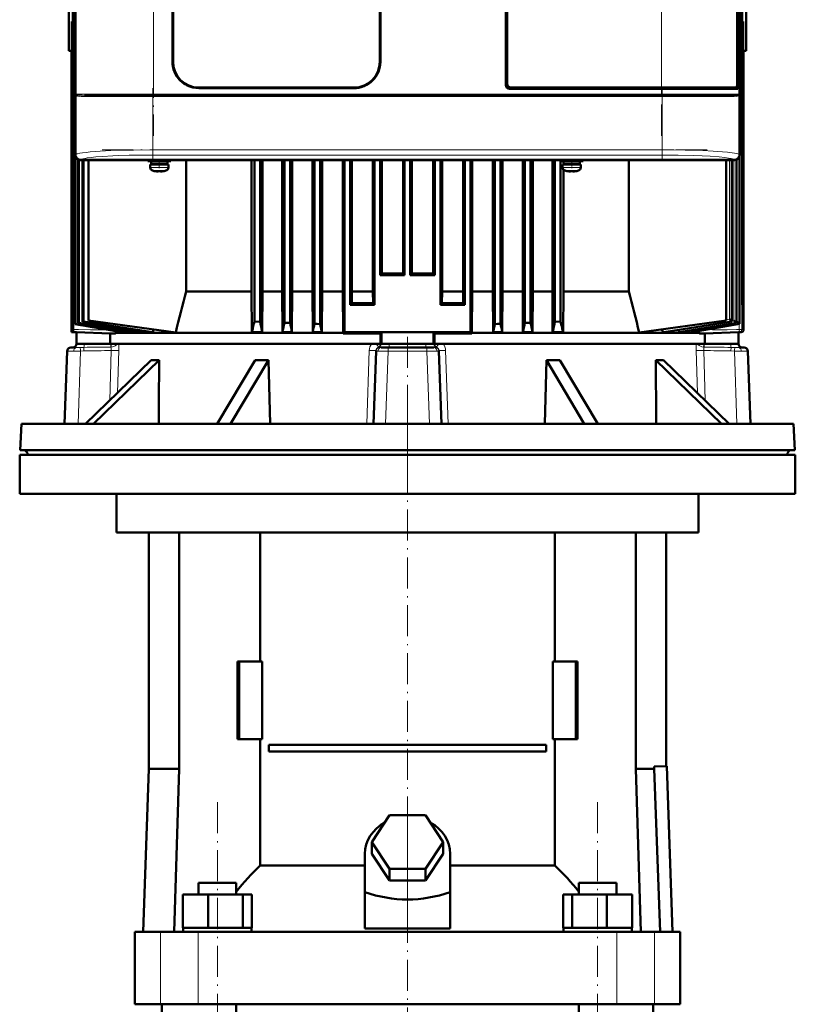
# Model space of a CAD drawing. Extents: x -2073 to 2460, y -1838 to 686.
# Tile 79 of 94: x 497 to 797, y 93 to 474. Entities that reach past the tile are written whole.
import ezdxf

# ---------------------------------------------------------------- set-up
doc = ezdxf.new("R2010")
doc.units = 0
doc.linetypes.add('DASHDOT', pattern=[18.5, 12, -3, 0.5, -3])

msp = doc.modelspace()

# ---------------------------------------------------------------- linework, layer by layer
at = {"color": 7, "lineweight": 50}
for p, q in [((518.09, 629.37), (518.09, 421.41)), ((775.04, 421.41), (775.04, 629.37)), ((684.57, 448.39), (684.57, 602.39)), ((685.07, 601.89), (685.07, 448.89)), ((774.02, 448.36), (774.02, 602.42)), ((774.14, 601.55), (774.14, 449.22)), ((517.17, 363.39), (517.17, 594.74)), ((517.3, 353.89), (517.3, 594.73)), ((775.95, 594.74), (775.95, 363.39)), ((555.67, 457.39), (555.67, 593.39)), ((555.87, 593.39), (555.87, 457.39)), ((635.87, 457.39), (635.87, 593.39)), ((636.07, 593.39), (636.07, 457.39)), ((518.07, 433.59), (518.07, 525.19)), ((775.07, 525.19), (775.07, 433.59)), ((515.56, 461.64), (515.56, 487.14)), ((777.56, 461.64), (777.56, 487.14)), ((516.76, 472.89), (516.76, 363.39)), ((517.17, 472.83), (516.76, 472.89)), ((518, 355.99), (518, 474.39)), ((776.36, 472.89), (775.95, 472.83)), ((776.36, 472.89), (776.36, 363.39)), ((516.69, 467.09), (516.69, 374.89)), ((776.42, 467.09), (776.42, 374.89)), ((516.56, 461.59), (515.56, 461.64)), ((516.56, 461.63), (516.56, 374.89)), ((516.56, 461.63), (516.56, 461.59)), ((516.69, 461.63), (516.56, 461.63)), ((516.56, 461.59), (516.56, 352.89)), ((776.56, 461.63), (776.42, 461.63)), ((776.56, 461.59), (777.56, 461.64)), ((776.56, 461.63), (776.56, 461.59)), ((776.56, 461.63), (776.56, 374.89)), ((776.56, 461.59), (776.56, 353.85)), ((774.02, 449.22), (774.14, 449.22)), ((774.34, 449.19), (774.02, 449.19)), ((774.14, 449.22), (774.34, 449.19)), ((774.34, 446.89), (774.34, 449.19)), ((565.87, 447.39), (625.87, 447.39)), ((625.87, 447.19), (565.87, 447.19)), ((744.85, 446.89), (686.07, 446.89)), ((686.56, 447.39), (744.85, 447.39)), ((773.78, 447.39), (744.85, 447.39)), ((744.85, 446.89), (774.34, 446.89)), ((773.79, 447.39), (774.04, 447.39)), ((773.86, 447.43), (774.04, 447.39)), ((774.04, 447.39), (774.04, 446.89)), ((518.48, 444.41), (518.45, 444.45)), ((518.51, 444.39), (518.48, 444.41)), ((521.6, 444.39), (528.18, 444.39)), ((538.7, 444.39), (527.33, 444.39)), ((528.18, 444.39), (548.28, 444.39)), ((548.28, 444.39), (744.85, 444.39)), ((744.85, 444.39), (771.52, 444.39)), ((774.65, 444.42), (774.62, 444.39)), ((774.68, 444.41), (774.62, 444.39)), ((774.62, 444.39), (774.62, 444.38)), ((774.66, 444.42), (774.65, 444.42)), ((774.68, 444.45), (774.66, 444.42)), ((774.68, 444.64), (774.73, 444.67)), ((774.69, 444.64), (774.73, 444.67)), ((518.07, 429.19), (518.07, 433.59)), ((518.09, 433.59), (518.07, 433.59)), ((775.07, 433.59), (775.04, 433.59)), ((775.06, 433.59), (775.06, 429.19)), ((518.07, 421.39), (518.07, 429.19)), ((518.07, 429.19), (518.09, 429.19)), ((775.04, 429.19), (775.07, 429.19)), ((775.07, 429.19), (775.07, 421.39)), ((518.2, 356.06), (518.2, 420.67)), ((519.21, 356.39), (519.21, 419.58)), ((519.49, 356.48), (519.49, 419.47)), ((532.86, 419.39), (520.07, 419.39)), ((773.04, 419.42), (520.09, 419.42)), ((520.87, 356.89), (520.87, 419.39)), ((521.24, 419.39), (521.24, 356.99)), ((523.23, 357.39), (523.23, 419.39)), ((532.87, 419.42), (532.86, 419.39)), ((537.27, 419.39), (532.86, 419.39)), ((537.27, 419.39), (537.26, 419.42)), ((649.86, 419.39), (537.27, 419.39)), ((546.07, 419.39), (546.07, 418.96)), ((550.57, 418.96), (546.07, 418.96)), ((550.57, 418.86), (547.42, 418.86)), ((547.42, 418.86), (547.42, 417.76)), ((548.57, 418.86), (548.57, 418.96)), ((550.57, 418.96), (555.07, 418.96)), ((550.57, 418.86), (553.72, 418.86)), ((552.57, 418.86), (552.57, 418.96)), ((553.72, 418.86), (553.72, 417.76)), ((555.07, 418.96), (555.07, 419.39)), ((560.96, 368.58), (560.96, 419.39)), ((586.27, 419.39), (586.27, 368.58)), ((587.33, 419.39), (587.33, 356.99)), ((589.53, 419.39), (589.53, 356.89)), ((590.52, 419.39), (590.52, 368.58)), ((598.06, 419.39), (598.06, 368.58)), ((598.96, 419.39), (598.96, 356.48)), ((601.16, 419.39), (601.16, 356.39)), ((602, 419.39), (602, 368.58)), ((609.81, 419.39), (609.81, 368.58)), ((610.58, 419.39), (610.58, 356.06)), ((612.78, 419.39), (612.78, 355.99)), ((613.52, 419.39), (613.52, 368.58)), ((621.52, 419.39), (621.52, 368.58)), ((622.21, 419.39), (622.21, 352.89)), ((624.41, 419.39), (624.41, 363.39)), ((625.07, 419.39), (625.07, 368.58)), ((633.2, 419.39), (633.2, 368.58)), ((633.83, 419.39), (633.83, 363.39)), ((636.03, 419.39), (636.03, 374.89)), ((636.65, 419.39), (636.65, 375.51)), ((644.84, 375.5), (644.84, 419.39)), ((645.46, 419.39), (645.46, 374.89)), ((647.66, 419.39), (647.66, 374.89)), ((648.27, 375.5), (648.27, 419.39)), ((649.87, 419.42), (649.86, 419.39)), ((654.27, 419.39), (649.86, 419.39)), ((654.27, 419.39), (654.26, 419.42)), ((762.86, 419.39), (654.27, 419.39)), ((656.46, 419.39), (656.46, 375.51)), ((657.08, 419.39), (657.08, 374.89)), ((659.28, 419.39), (659.28, 363.39)), ((659.91, 419.39), (659.91, 368.58)), ((668.04, 419.39), (668.04, 368.58)), ((668.71, 419.39), (668.71, 363.39)), ((670.91, 419.39), (670.91, 352.89)), ((671.59, 419.39), (671.59, 368.58)), ((679.6, 419.39), (679.6, 368.58)), ((680.33, 419.39), (680.33, 355.99)), ((682.53, 419.39), (682.53, 356.06)), ((683.3, 419.39), (683.3, 368.58)), ((691.12, 419.39), (691.12, 368.58)), ((691.96, 419.39), (691.96, 356.39)), ((694.16, 419.39), (694.16, 356.48)), ((695.05, 419.39), (695.05, 368.58)), ((702.6, 419.39), (702.6, 368.58)), ((703.58, 419.39), (703.58, 356.89)), ((705.57, 418.96), (705.57, 419.39)), ((705.57, 418.96), (710.07, 418.96)), ((705.78, 418.96), (705.78, 356.99)), ((706.84, 418.96), (706.84, 417.66)), ((710.07, 418.86), (706.92, 418.86)), ((706.92, 417.76), (706.92, 418.86)), ((708.07, 418.96), (708.07, 418.86)), ((714.57, 418.96), (710.07, 418.96)), ((713.22, 418.86), (710.07, 418.86)), ((712.07, 418.96), (712.07, 418.86)), ((713.22, 417.76), (713.22, 418.86)), ((714.57, 419.39), (714.57, 418.96)), ((732.16, 368.58), (732.16, 419.39)), ((762.87, 419.42), (762.86, 419.39)), ((767.27, 419.39), (762.86, 419.39)), ((767.27, 419.39), (767.26, 419.42)), ((773.07, 419.39), (767.27, 419.39)), ((769.82, 357.39), (769.82, 419.39)), ((772.07, 356.94), (772.07, 419.39)), ((773.77, 356.43), (773.77, 419.52)), ((775.03, 356.02), (775.03, 421)), ((547.07, 417.66), (547.07, 416.53)), ((547.07, 417.66), (550.57, 417.66)), ((550.57, 417.76), (547.42, 417.76)), ((548.57, 417.66), (548.57, 417.76)), ((548.65, 415.13), (548.64, 415.12)), ((550.07, 414.98), (550.07, 415.13)), ((550.57, 417.76), (553.72, 417.76)), ((554.07, 417.66), (550.57, 417.66)), ((551.07, 414.98), (551.07, 415.13)), ((552.5, 415.12), (552.49, 415.13)), ((552.57, 417.66), (552.57, 417.76)), ((554.07, 416.53), (554.07, 417.66)), ((706.57, 417.66), (710.07, 417.66)), ((706.57, 416.53), (706.57, 417.66)), ((706.84, 415.74), (706.84, 368.58)), ((706.92, 417.76), (710.07, 417.76)), ((708.07, 417.76), (708.07, 417.66)), ((708.14, 415.12), (708.15, 415.13)), ((709.57, 414.98), (709.57, 415.13)), ((713.22, 417.76), (710.07, 417.76)), ((710.07, 417.66), (713.57, 417.66)), ((710.57, 414.98), (710.57, 415.13)), ((711.99, 415.13), (712, 415.12)), ((712.07, 417.76), (712.07, 417.66)), ((713.57, 417.66), (713.57, 416.53)), ((516.56, 374.89), (516.69, 374.89)), ((516.69, 374.89), (516.56, 374.89)), ((516.56, 374.89), (516.69, 374.89)), ((516.56, 374.89), (516.69, 374.89)), ((636.03, 374.89), (636.65, 375.51)), ((645.46, 374.89), (636.03, 374.89)), ((644.84, 375.5), (645.46, 374.89)), ((648.27, 375.5), (647.66, 374.89)), ((657.08, 374.89), (647.66, 374.89)), ((657.08, 374.89), (656.46, 375.51)), ((776.42, 374.89), (776.56, 374.89)), ((776.56, 374.89), (776.42, 374.89)), ((776.42, 374.89), (776.56, 374.89)), ((776.42, 374.89), (776.56, 374.89)), ((560.96, 368.58), (586.27, 368.58)), ((586.27, 368.58), (586.4, 352.9)), ((590.52, 368.58), (590.4, 352.9)), ((590.52, 368.58), (598.06, 368.58)), ((598.06, 368.58), (598.18, 352.9)), ((602, 368.58), (601.89, 352.9)), ((602, 368.58), (609.81, 368.58)), ((609.81, 368.58), (609.92, 352.9)), ((613.52, 368.58), (613.41, 352.9)), ((613.52, 368.58), (621.52, 368.58)), ((621.63, 352.53), (621.52, 368.58)), ((625.07, 368.58), (625.04, 364.02)), ((625.07, 368.58), (633.2, 368.58)), ((633.2, 368.58), (633.23, 363.99)), ((659.91, 368.58), (659.88, 363.99)), ((659.91, 368.58), (668.04, 368.58)), ((668.04, 368.58), (668.07, 364.02)), ((671.48, 352.53), (671.59, 368.58)), ((671.59, 368.58), (679.6, 368.58)), ((679.6, 368.58), (679.7, 352.9)), ((683.3, 368.58), (683.19, 352.9)), ((683.3, 368.58), (691.12, 368.58)), ((691.12, 368.58), (691.23, 352.9)), ((695.05, 368.58), (694.93, 352.9)), ((695.05, 368.58), (702.6, 368.58)), ((702.6, 368.58), (702.71, 352.9)), ((706.84, 368.58), (706.72, 352.9)), ((706.84, 368.58), (732.16, 368.58)), ((516.76, 363.39), (517.17, 363.4)), ((517.17, 363.39), (516.76, 363.39)), ((624.41, 363.39), (625.04, 364.02)), ((624.41, 363.39), (633.83, 363.39)), ((633.83, 363.39), (633.23, 363.99)), ((659.28, 363.39), (659.88, 363.99)), ((668.71, 363.39), (659.28, 363.39)), ((668.71, 363.39), (668.07, 364.02)), ((775.95, 363.4), (776.36, 363.39)), ((775.95, 363.39), (776.36, 363.39)), ((518.1, 356.02), (518, 355.99)), ((518.2, 356.06), (518.1, 356.02)), ((519.49, 356.48), (519.21, 356.39)), ((521.24, 356.99), (520.87, 356.89)), ((556.91, 352.65), (523.23, 357.39)), ((587.33, 356.99), (589.53, 356.89)), ((601.16, 356.39), (598.96, 356.48)), ((610.58, 356.06), (611.68, 356.02)), ((611.68, 356.02), (612.78, 355.99)), ((613.41, 352.9), (612.78, 355.99)), ((679.7, 352.9), (680.33, 355.99)), ((681.43, 356.02), (680.33, 355.99)), ((682.53, 356.06), (681.43, 356.02)), ((694.16, 356.48), (691.96, 356.39)), ((705.78, 356.99), (703.58, 356.89)), ((736.21, 352.66), (769.82, 357.39)), ((746.56, 352.91), (772.07, 356.94)), ((752.35, 352.91), (773.77, 356.43)), ((756.66, 352.9), (775.03, 356.02)), ((772.06, 356.94), (772.03, 356.95)), ((772.03, 356.95), (772.03, 356.95)), ((772.06, 356.94), (772.07, 356.94)), ((772.07, 356.94), (772.07, 356.94)), ((773.74, 356.44), (773.73, 356.45)), ((773.75, 356.44), (773.74, 356.44)), ((773.77, 356.43), (773.75, 356.44)), ((773.77, 356.43), (773.77, 356.43)), ((773.77, 356.43), (773.77, 356.43)), ((775.01, 356.03), (775, 356.03)), ((775.02, 356.02), (775.01, 356.03)), ((775.01, 356.03), (775.01, 356.03)), ((775.02, 356.02), (775.03, 356.02)), ((775.02, 356.02), (775.02, 356.02)), ((517.24, 352.89), (516.56, 352.89)), ((516.56, 352.89), (518.56, 352.82)), ((531.55, 352.37), (518.56, 352.82)), ((518.56, 352.82), (518.56, 348.39)), ((531.55, 352.37), (533.48, 352.32)), ((531.55, 348.39), (531.55, 352.37)), ((533.64, 352.53), (553.13, 352.53)), ((536.01, 352.9), (537.11, 352.9)), ((537.11, 352.9), (537.21, 353.39)), ((540.14, 352.9), (541.77, 352.9)), ((541.77, 352.9), (541.9, 353.51)), ((545.73, 352.9), (548.07, 352.9)), ((548.28, 353.87), (548.07, 352.9)), ((553.13, 352.53), (621.63, 352.53)), ((586.4, 352.9), (590.4, 352.9)), ((590.33, 353.23), (590.4, 352.9)), ((598.18, 352.9), (601.89, 352.9)), ((609.92, 352.9), (613.41, 352.9)), ((621.63, 352.31), (622.21, 352.89)), ((621.63, 352.31), (621.63, 352.53)), ((670.91, 352.89), (622.21, 352.89)), ((636.1, 352.37), (636.56, 352.82)), ((636.1, 352.37), (636.1, 348.39)), ((636.56, 352.82), (636.56, 348.39)), ((657.01, 352.37), (656.56, 352.82)), ((656.56, 352.82), (656.56, 348.39)), ((657.01, 348.39), (657.01, 352.37)), ((671.48, 352.31), (670.91, 352.89)), ((671.48, 352.53), (759.47, 352.53)), ((671.48, 352.31), (671.48, 352.53)), ((679.7, 352.9), (683.19, 352.9)), ((691.23, 352.9), (694.93, 352.9)), ((702.79, 353.23), (702.71, 352.9)), ((702.71, 352.9), (706.72, 352.9)), ((745.87, 352.9), (746.48, 352.9)), ((751.97, 352.9), (752.3, 352.9)), ((752.3, 352.9), (752.35, 352.91)), ((756.46, 352.9), (756.63, 352.9)), ((756.63, 352.9), (756.66, 352.9)), ((761.56, 352.37), (759.63, 352.32)), ((774.56, 352.82), (761.56, 352.37)), ((761.56, 348.39), (761.56, 352.37)), ((775.59, 352.85), (774.56, 352.82)), ((774.56, 352.82), (774.56, 348.39)), ((516.59, 346.89), (516.38, 346.89)), ((518.25, 346.89), (516.59, 346.89)), ((531.55, 348.39), (518.56, 348.39)), ((518.56, 348.39), (518.56, 348.34)), ((531.55, 348.39), (636.1, 348.39)), ((636.1, 348.39), (636.56, 348.39)), ((636.41, 346.89), (639.18, 346.89)), ((636.56, 348.39), (639.45, 348.39)), ((653.93, 346.89), (639.18, 346.89)), ((639.45, 348.39), (653.66, 348.39)), ((653.66, 348.39), (656.56, 348.39)), ((656.71, 346.89), (653.93, 346.89)), ((657.01, 348.39), (656.56, 348.39)), ((657.01, 348.39), (761.56, 348.39)), ((774.56, 348.39), (761.56, 348.39)), ((774.56, 348.39), (774.56, 348.34)), ((774.87, 346.89), (776.52, 346.89)), ((776.73, 346.89), (776.52, 346.89)), ((514.88, 345.44), (513.9, 317.39)), ((633.4, 317.39), (634.39, 345.51)), ((634.39, 345.59), (634.39, 345.74)), ((634.39, 345.59), (634.39, 345.51)), ((658.72, 345.59), (658.72, 345.74)), ((658.72, 345.59), (658.73, 345.51)), ((659.71, 317.39), (658.73, 345.51)), ((778.23, 345.44), (779.21, 317.39)), ((547.47, 341.99), (522.08, 317.39)), ((550.47, 341.99), (525.08, 317.39)), ((572.96, 317.39), (587.62, 341.99)), ((592.81, 341.99), (578.15, 317.39)), ((592.81, 341.99), (592.51, 341.98)), ((592.81, 341.99), (593.49, 317.39)), ((700.3, 341.99), (699.62, 317.39)), ((700.3, 341.99), (714.96, 317.39)), ((705.5, 341.99), (720.15, 317.39)), ((742.64, 341.99), (768.03, 317.39)), ((745.64, 341.99), (771.03, 317.39)), ((497.29, 317.39), (496.76, 307.17)), ((497.29, 317.39), (574.99, 317.39)), ((574.99, 317.39), (795.82, 317.39)), ((795.82, 317.39), (796.36, 307.17)), ((496.57, 305.39), (646.57, 305.39)), ((496.57, 305.39), (496.57, 290.39)), ((496.76, 307.17), (574.74, 307.17)), ((499.66, 305.39), (499.66, 305.49)), ((499.66, 305.39), (576.13, 305.39)), ((574.74, 307.17), (584.89, 307.17)), ((576.13, 305.39), (793.45, 305.39)), ((584.89, 307.17), (796.36, 307.17)), ((646.57, 305.39), (796.57, 305.39)), ((659.62, 305.39), (659.67, 305.39)), ((793.45, 305.39), (793.46, 305.49)), ((796.57, 305.39), (796.57, 290.39)), ((496.57, 290.39), (646.57, 290.39)), ((534.07, 290.39), (534.07, 275.39)), ((646.57, 290.39), (796.57, 290.39)), ((759.07, 290.39), (759.07, 275.39)), ((534.07, 275.39), (646.57, 275.39)), ((546.57, 275.39), (546.57, 183.99)), ((558.27, 275.39), (558.27, 183.99)), ((589.62, 225.49), (589.62, 275.39)), ((646.57, 275.39), (759.07, 275.39)), ((703.52, 275.39), (703.52, 225.49)), ((734.86, 275.39), (734.86, 183.99)), ((746.57, 275.39), (746.57, 185.09)), ((581.49, 225.49), (580.79, 225.49)), ((580.79, 195.49), (580.79, 225.49)), ((590.33, 225.49), (581.49, 225.49)), ((581.49, 195.49), (581.49, 225.49)), ((590.33, 195.49), (590.33, 225.49)), ((702.8, 225.49), (702.8, 195.49)), ((711.64, 225.49), (702.8, 225.49)), ((711.64, 195.49), (711.64, 225.49)), ((712.34, 225.49), (711.64, 225.49)), ((712.34, 225.49), (712.34, 195.49)), ((580.79, 195.49), (581.49, 195.49)), ((581.49, 195.49), (590.33, 195.49)), ((589.62, 146.6), (589.62, 195.49)), ((702.8, 195.49), (711.64, 195.49)), ((703.52, 195.49), (703.52, 146.6)), ((711.64, 195.49), (712.34, 195.49)), ((592.91, 193.24), (700.22, 193.24)), ((592.91, 193.24), (592.91, 190.74)), ((700.22, 190.74), (592.91, 190.74)), ((700.22, 193.24), (700.22, 190.74)), ((546.57, 183.99), (544.37, 120.99)), ((558.27, 183.99), (546.57, 183.99)), ((558.27, 183.99), (556.33, 120.99)), ((734.86, 183.99), (741.96, 183.99)), ((734.86, 183.99), (736.8, 120.99)), ((741.96, 184.93), (746.91, 185.1)), ((741.96, 183.99), (741.96, 184.93)), ((744.26, 120.99), (741.96, 183.99)), ((746.91, 185.1), (749.11, 120.99)), ((632.71, 155.69), (639.64, 166.08)), ((639.64, 166.08), (653.49, 166.08)), ((653.49, 166.08), (660.42, 155.69)), ((639.64, 145.3), (632.71, 155.69)), ((632.71, 151.19), (632.71, 155.69)), ((660.42, 155.69), (653.49, 145.3)), ((660.42, 151.19), (660.42, 155.69)), ((630.07, 136.34), (630.07, 151.19)), ((639.64, 140.8), (632.71, 151.19)), ((660.42, 151.19), (653.49, 140.8)), ((663.07, 136.34), (663.07, 151.19)), ((589.62, 146.6), (630.07, 146.6)), ((653.49, 145.3), (639.64, 145.3)), ((639.64, 140.8), (639.64, 145.3)), ((653.49, 140.8), (653.49, 145.3)), ((663.07, 146.6), (703.52, 146.6)), ((565.73, 139.99), (567.86, 139.99)), ((565.73, 135.49), (565.73, 139.99)), ((567.86, 139.99), (580.33, 139.99)), ((580.33, 135.49), (580.33, 139.99)), ((653.49, 140.8), (639.64, 140.8)), ((712.8, 139.99), (725.27, 139.99)), ((712.8, 135.49), (712.8, 139.99)), ((725.27, 139.99), (727.4, 139.99)), ((727.4, 135.49), (727.4, 139.99)), ((559.64, 135.49), (569.44, 135.49)), ((559.64, 122.49), (559.64, 135.49)), ((569.44, 135.49), (582.82, 135.49)), ((569.44, 122.49), (569.44, 135.49)), ((582.82, 122.49), (582.82, 135.49)), ((582.82, 135.49), (586.41, 135.49)), ((586.41, 122.49), (586.41, 135.49)), ((630.07, 122.35), (630.07, 136.34)), ((663.07, 122.35), (663.07, 136.34)), ((706.72, 135.49), (710.31, 135.49)), ((706.72, 122.49), (706.72, 135.49)), ((710.31, 135.49), (723.69, 135.49)), ((710.31, 122.49), (710.31, 135.49)), ((723.69, 135.49), (733.49, 135.49)), ((723.69, 122.49), (723.69, 135.49)), ((733.49, 122.49), (733.49, 135.49)), ((559.64, 122.49), (560.65, 122.49)), ((559.83, 120.99), (559.83, 122.49)), ((560.65, 122.49), (568.43, 122.49)), ((568.43, 122.49), (569.44, 122.49)), ((569.44, 122.49), (570.82, 122.49)), ((570.82, 122.49), (581.44, 122.49)), ((581.44, 122.49), (582.82, 122.49)), ((582.82, 122.49), (583.19, 122.49)), ((583.19, 122.49), (586.23, 122.49)), ((586.04, 122.49), (586.41, 122.49)), ((586.23, 122.49), (586.23, 120.99)), ((630.07, 122.35), (646.57, 122.35)), ((646.57, 122.35), (663.07, 122.35)), ((706.72, 122.49), (707.09, 122.49)), ((706.9, 122.49), (709.94, 122.49)), ((706.9, 120.99), (706.9, 122.49)), ((709.94, 122.49), (710.31, 122.49)), ((710.31, 122.49), (711.69, 122.49)), ((711.69, 122.49), (722.31, 122.49)), ((722.31, 122.49), (723.69, 122.49)), ((723.69, 122.49), (724.7, 122.49)), ((724.7, 122.49), (732.48, 122.49)), ((732.48, 122.49), (733.49, 122.49)), ((733.3, 122.49), (733.3, 120.99)), ((541.07, 120.99), (551, 120.99)), ((541.07, 92.99), (541.07, 120.99)), ((551, 120.99), (565.57, 120.99)), ((565.57, 120.99), (727.56, 120.99)), ((727.56, 120.99), (742.13, 120.99)), ((742.13, 120.99), (752.07, 120.99)), ((752.07, 92.99), (752.07, 120.99)), ((551, 92.99), (541.07, 92.99)), ((565.57, 92.99), (551, 92.99)), ((551.57, 76.99), (551.57, 92.99)), ((727.56, 92.99), (565.57, 92.99)), ((580.33, -179.01), (580.33, 92.99)), ((712.8, -179.01), (712.8, 92.99)), ((742.13, 92.99), (727.56, 92.99)), ((741.57, 76.99), (741.57, 92.99)), ((752.07, 92.99), (742.13, 92.99))]:
    msp.add_line(p, q, dxfattribs=at)
at = {"color": 7, "linetype": 'DASHDOT', "lineweight": 18}
for p, q in [((548.28, 621.99), (548.28, 428.79)), ((744.85, 428.79), (744.85, 621.99)), ((548.1, 447.23), (548.1, 419.15)), ((745.03, 447.23), (745.03, 419.16)), ((528.41, 443.89), (764.72, 443.89)), ((528.62, 444.89), (764.51, 444.89)), ((528.41, 423.32), (764.72, 423.32)), ((646.56, 351.04), (646.56, 301.24)), ((646.57, 321.27), (646.57, 130.72)), ((573.03, -210.91), (573.03, 171.89)), ((720.1, -210.91), (720.1, 171.89)), ((646.57, 165.74), (646.57, -371.26))]:
    msp.add_line(p, q, dxfattribs=at)
at = {"color": 7, "lineweight": 18}
for p, q in [((518.35, 444.89), (518.35, 605.89)), ((548.28, 605.89), (548.28, 444.89)), ((774.78, 444.89), (774.78, 605.89)), ((775.87, 353.85), (775.87, 594.73)), ((744.85, 447.39), (744.85, 519.39)), ((744.85, 446.89), (744.85, 447.39)), ((744.85, 444.89), (744.85, 446.89)), ((518.18, 444.89), (518.18, 421.49)), ((518.18, 444.89), (518.35, 444.89)), ((527.84, 444.89), (518.35, 444.89)), ((518.39, 444.7), (518.4, 444.67)), ((522.04, 443.89), (527.67, 443.89)), ((527.67, 443.89), (548.1, 443.89)), ((548.28, 444.89), (527.84, 444.89)), ((548.1, 443.89), (548.1, 444.39)), ((548.1, 423.32), (548.1, 443.89)), ((745.03, 443.89), (548.1, 443.89)), ((548.28, 444.89), (744.85, 444.89)), ((548.28, 444.39), (548.28, 444.89)), ((774.78, 444.89), (744.85, 444.89)), ((744.85, 444.89), (744.85, 444.39)), ((745.03, 443.89), (745.03, 444.39)), ((745.03, 443.89), (771.09, 443.89)), ((745.03, 443.89), (745.03, 423.32)), ((774.78, 444.89), (774.95, 444.89)), ((774.95, 421.49), (774.95, 444.89)), ((548.1, 423.32), (745.03, 423.32)), ((548.1, 421.32), (548.1, 423.32)), ((745.03, 423.32), (745.03, 421.32)), ((518.09, 421.41), (518.18, 421.49)), ((520.17, 419.5), (520.09, 419.42)), ((745.03, 421.32), (548.1, 421.32)), ((771.06, 357.8), (771.06, 419.39)), ((772.01, 356.96), (772.01, 419.39)), ((772.06, 356.94), (772.06, 419.39)), ((772.77, 357.29), (772.77, 419.39)), ((773.04, 419.42), (772.96, 419.5)), ((773.73, 356.45), (773.73, 419.5)), ((773.77, 356.43), (773.77, 419.51)), ((774.04, 356.87), (774.04, 419.64)), ((774.95, 421.49), (775.04, 421.41)), ((775, 356.03), (775, 420.88)), ((775.02, 356.02), (775.02, 420.98)), ((550.54, 416.53), (547.07, 416.53)), ((548, 415.29), (550.55, 415.29)), ((550.54, 416.53), (550.57, 416.53)), ((550.55, 415.29), (550.57, 415.29)), ((550.57, 416.53), (554.07, 416.53)), ((550.57, 415.29), (553.14, 415.29)), ((710.07, 416.53), (706.57, 416.53)), ((710.07, 415.29), (707.5, 415.29)), ((710.1, 416.53), (710.07, 416.53)), ((710.09, 415.29), (710.07, 415.29)), ((712.64, 415.29), (710.09, 415.29)), ((713.57, 416.53), (710.1, 416.53)), ((746.48, 352.9), (772.07, 356.94)), ((752.3, 352.9), (773.77, 356.43)), ((756.46, 352.9), (772.5, 355.61)), ((756.63, 352.9), (775.02, 356.02)), ((769.87, 357.61), (771.06, 357.8)), ((772.07, 357.17), (772.77, 357.29)), ((772.5, 355.61), (773.83, 355.83)), ((773.77, 356.83), (774.04, 356.87)), ((773.83, 355.83), (775.01, 356.03)), ((774.91, 353.85), (774.91, 356)), ((533.48, 352.32), (517.24, 352.89)), ((759.63, 352.32), (764.47, 352.49)), ((764.47, 352.49), (774.91, 352.85)), ((773.81, 353.82), (774.91, 353.85)), ((775.87, 353.85), (774.91, 353.85)), ((775.59, 352.85), (774.91, 352.85)), ((776.56, 353.85), (775.87, 353.85)), ((521.43, 345.59), (521.41, 346.96)), ((521.45, 348.39), (521.45, 348.34)), ((531.87, 348.34), (521.45, 348.34)), ((531.87, 348.34), (531.95, 348.34)), ((531.95, 348.34), (531.95, 348.39)), ((635.25, 347.05), (635.24, 347.04)), ((635.95, 348.39), (636.09, 348.34)), ((636.09, 348.39), (636.09, 348.34)), ((636.09, 348.34), (636.09, 348.34)), ((636.09, 348.34), (636.46, 348.34)), ((636.46, 348.39), (636.46, 348.34)), ((639.45, 348.39), (639.45, 348.34)), ((639.45, 348.34), (653.66, 348.34)), ((639.45, 348.34), (639.45, 346.89)), ((653.66, 348.39), (653.66, 348.34)), ((653.66, 346.89), (653.66, 348.34)), ((656.66, 348.39), (656.66, 348.34)), ((657.02, 348.34), (656.66, 348.34)), ((657.02, 348.39), (657.02, 348.34)), ((657.02, 348.34), (657.16, 348.39)), ((657.02, 348.34), (657.02, 348.34)), ((657.86, 347.05), (657.87, 347.04)), ((761.16, 348.34), (761.16, 348.39)), ((761.25, 348.34), (761.16, 348.34)), ((761.25, 348.34), (771.66, 348.34)), ((771.66, 348.39), (771.66, 348.34)), ((771.68, 345.59), (771.7, 346.96)), ((514.18, 317.39), (515.1, 345.44)), ((515.1, 345.44), (514.88, 345.44)), ((519.16, 317.39), (520.09, 345.51)), ((521.43, 345.59), (520.09, 345.51)), ((531.37, 326.39), (531.96, 345.74)), ((534.44, 329.36), (534.94, 345.74)), ((631.79, 345.74), (630.82, 317.39)), ((638.08, 317.39), (639.1, 345.44)), ((646.56, 345.44), (639.1, 345.44)), ((654.02, 345.44), (646.56, 345.44)), ((655.03, 317.39), (654.02, 345.44)), ((661.32, 345.74), (662.29, 317.39)), ((758.68, 329.36), (758.18, 345.74)), ((761.74, 326.39), (761.15, 345.74)), ((771.68, 345.59), (773.03, 345.51)), ((773.95, 317.39), (773.03, 345.51)), ((778.94, 317.39), (778.02, 345.44)), ((778.23, 345.44), (778.02, 345.44)), ((499.66, 305.49), (576.13, 305.49)), ((576.13, 305.49), (586.08, 305.49)), ((586.08, 305.49), (793.46, 305.49)), ((551, 92.99), (551, 120.99)), ((565.57, 92.99), (565.57, 120.99)), ((727.56, 92.99), (727.56, 120.99)), ((742.13, 92.99), (742.13, 120.99))]:
    msp.add_line(p, q, dxfattribs=at)
at = {"color": 7, "linetype": 'DASHDOT', "lineweight": 18, "ltscale": 0.072885}
msp.add_line((550.57, 419.2), (550.57, 416.29), dxfattribs=at)
at = {"color": 7, "linetype": 'DASHDOT', "lineweight": 18, "ltscale": 0.085704}
msp.add_line((710.07, 419.67), (710.07, 416.25), dxfattribs=at)
at = {"color": 7, "linetype": 'DASHDOT', "lineweight": 18, "ltscale": 0.000926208}
msp.add_line((549.57, 414.98), (549.57, 414.95), dxfattribs=at)
at = {"color": 7, "linetype": 'DASHDOT', "lineweight": 18, "ltscale": 0.000743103}
msp.add_line((551.57, 414.95), (551.57, 414.98), dxfattribs=at)
at = {"color": 7, "linetype": 'DASHDOT', "lineweight": 18, "ltscale": 0.000761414}
msp.add_line((709.07, 414.98), (709.07, 414.95), dxfattribs=at)
at = {"color": 7, "linetype": 'DASHDOT', "lineweight": 18, "ltscale": 0.000958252}
msp.add_line((711.07, 414.98), (711.07, 414.95), dxfattribs=at)
at = {"color": 7, "linetype": 'DASHDOT', "lineweight": 18, "ltscale": 0.419809}
msp.add_line((646.57, 120.95), (646.57, 137.74), dxfattribs=at)
at = {"color": 7, "lineweight": 50}
for points in [[(565.87, 447.19), (564.7, 447.26), (563.54, 447.46), (562.42, 447.8), (561.35, 448.26), (560.78, 448.56), (560.23, 448.9), (559.53, 449.4), (558.87, 449.96), (558.27, 450.58), (557.54, 451.5), (556.92, 452.5), (556.42, 453.56), (556.04, 454.68), (555.83, 455.57), (555.71, 456.47), (555.67, 457.39)], [(636.07, 457.39), (636, 456.22), (635.79, 455.07), (635.45, 453.95), (635, 452.87), (634.69, 452.3), (634.36, 451.75), (633.85, 451.05), (633.29, 450.4), (632.68, 449.8), (631.75, 449.07), (630.75, 448.45), (629.69, 447.94), (628.58, 447.56), (627.68, 447.36), (626.78, 447.23), (625.87, 447.19)], [(773.78, 447.39), (773.82, 447.4), (773.85, 447.43), (773.91, 447.51), (773.99, 447.82), (774.02, 448.36)], [(771.52, 444.39), (772.59, 444.4), (773.47, 444.43), (774.14, 444.49), (774.54, 444.58), (774.68, 444.64)], [(549.57, 414.98), (549.9, 414.96), (550.02, 414.96), (550.05, 414.97), (550.06, 414.97), (550.07, 414.98), (550.07, 414.98), (550.07, 414.98)], [(551.12, 414.96), (551.09, 414.97), (551.08, 414.97), (551.07, 414.98), (551.07, 414.98)], [(551.57, 414.98), (551.38, 414.96), (551.14, 414.96), (551.09, 414.97), (551.08, 414.97), (551.07, 414.98), (551.07, 414.98), (551.07, 414.98)], [(709.07, 414.98), (709.26, 414.96), (709.5, 414.96), (709.55, 414.97), (709.56, 414.97), (709.57, 414.98), (709.57, 414.98), (709.57, 414.98)], [(710.62, 414.96), (710.58, 414.97), (710.57, 414.97), (710.57, 414.98), (710.57, 414.98), (710.57, 414.98)], [(711.07, 414.98), (710.74, 414.96), (710.62, 414.96), (710.59, 414.97), (710.58, 414.97), (710.57, 414.98), (710.57, 414.98), (710.57, 414.98)], [(772.01, 356.96), (771.66, 357.28), (771.06, 357.8)], [(773.73, 356.45), (773.58, 356.59), (772.77, 357.29)], [(775, 356.03), (774.97, 356.06), (774.85, 356.17), (774.04, 356.87)], [(517.3, 353.89), (517.27, 353.07), (517.25, 352.92), (517.24, 352.89), (517.24, 352.89), (517.24, 352.89)], [(533.64, 352.53), (533.57, 352.39), (533.53, 352.34), (533.5, 352.32), (533.48, 352.32)], [(533.92, 353.26), (533.78, 352.85), (533.64, 352.53)], [(744.86, 353.88), (745.06, 353.48), (745.32, 353.16), (745.6, 352.97), (745.87, 352.9)], [(751.25, 353.64), (751.48, 353.23), (751.62, 353.08), (751.76, 352.97), (751.97, 352.9)], [(755.96, 353.5), (756.09, 353.24), (756.23, 353.04), (756.37, 352.93), (756.46, 352.9)], [(759.18, 353.33), (759.32, 352.88), (759.47, 352.53)], [(759.47, 352.53), (759.54, 352.39), (759.58, 352.34), (759.62, 352.32), (759.63, 352.32)]]:
    msp.add_lwpolyline(points, dxfattribs=at)
at = {"color": 7, "lineweight": 18}
for points in [[(518.45, 444.64), (518.66, 444.55), (518.84, 444.51), (519.28, 444.46), (520.69, 444.4), (521.6, 444.39)], [(522.04, 443.89), (521.12, 443.9), (520.31, 443.94), (519.61, 444.01)], [(773.51, 444.01), (772.94, 443.95), (772.24, 443.91), (771.09, 443.89)], [(518.18, 421.49), (518.35, 421.61), (518.61, 421.72), (518.98, 421.83), (519.79, 422), (520.84, 422.17), (522.23, 422.35), (523.86, 422.51), (527.67, 422.79), (531.88, 423.01), (536.45, 423.16), (540.65, 423.25), (548.1, 423.32)], [(745.03, 423.32), (749.52, 423.29), (753.94, 423.23), (760.82, 423.02), (764.81, 422.83), (768.36, 422.59), (770.37, 422.41), (772.08, 422.2), (773.07, 422.05), (773.87, 421.9), (774.37, 421.77), (774.73, 421.63), (774.95, 421.49)], [(548.1, 421.32), (543.1, 421.29), (538.93, 421.21), (534.74, 421.08), (532.55, 420.99), (528.57, 420.77), (525.98, 420.56), (524.15, 420.38), (522.67, 420.18), (521.7, 420.01), (520.97, 419.85), (520.45, 419.67), (520.17, 419.5)], [(772.96, 419.5), (772.67, 419.67), (772.31, 419.8), (771.81, 419.93), (770.73, 420.14), (769.28, 420.34), (767.14, 420.56), (763.61, 420.83), (760.56, 420.99), (757.24, 421.12), (751.25, 421.27), (745.03, 421.32)], [(751.97, 352.9), (767.28, 355.39), (773.74, 356.44)], [(528.81, 353.8), (523.98, 353.74), (519.36, 353.82), (517.3, 353.89)], [(764.47, 353.8), (768.3, 353.75), (770.18, 353.75), (773.81, 353.82)], [(774.91, 352.85), (774.91, 352.86), (774.91, 352.86), (774.91, 352.86), (774.91, 352.87), (774.92, 353.01), (774.91, 353.81), (774.91, 353.85)], [(517.46, 345.46), (517.53, 346), (517.6, 346.26), (517.71, 346.48), (517.85, 346.69), (518.02, 346.83), (518.25, 346.89)], [(521.45, 348.34), (519.54, 348.32), (518.59, 348.33), (518.56, 348.33), (518.56, 348.33), (518.56, 348.34), (518.56, 348.34)], [(531.96, 345.74), (531.98, 346.45), (531.94, 346.74), (531.84, 347.04)], [(531.95, 348.34), (531.99, 347.4), (532, 347.05)], [(534.51, 348.39), (534.07, 347.91), (533.5, 347.51), (532.95, 347.26), (532.48, 347.12), (532, 347.05)], [(634.29, 348.39), (634.71, 347.92), (635.03, 347.5), (635.23, 347.15), (635.25, 347.07), (635.25, 347.05)], [(635.13, 345.46), (635.21, 345.9), (635.4, 346.31), (635.68, 346.62), (636.03, 346.82), (636.4, 346.89)], [(636.4, 346.89), (635.77, 346.9), (635.59, 346.92)], [(639.45, 348.34), (637.52, 348.32), (636.51, 348.33), (636.47, 348.33), (636.46, 348.34)], [(656.66, 348.34), (656.65, 348.33), (656.6, 348.33), (656.3, 348.32), (653.71, 348.34), (653.66, 348.34)], [(657.52, 346.92), (657.34, 346.9), (656.71, 346.89)], [(657.98, 345.46), (657.91, 345.9), (657.72, 346.31), (657.44, 346.62), (657.08, 346.82), (656.71, 346.89)], [(657.86, 347.05), (657.86, 347.06), (657.87, 347.1), (657.96, 347.31), (658.31, 347.81), (658.83, 348.39)], [(758.6, 348.39), (758.94, 348), (759.37, 347.66), (759.87, 347.38), (760.47, 347.16), (761.11, 347.05)], [(761.11, 347.05), (761.14, 347.85), (761.16, 348.34)], [(761.15, 345.74), (761.13, 346.45), (761.17, 346.74), (761.28, 347.04)], [(774.56, 348.34), (774.56, 348.33), (774.56, 348.33), (774.55, 348.33), (774.51, 348.33), (774.15, 348.32), (771.66, 348.34)], [(775.66, 345.46), (775.59, 346), (775.51, 346.26), (775.41, 346.48), (775.26, 346.69), (775.09, 346.83), (774.87, 346.89)], [(517.46, 345.46), (515.54, 345.46), (515.17, 345.45), (515.1, 345.44)], [(634.39, 345.74), (634.39, 345.74), (634.39, 345.74), (634.39, 345.73), (634.37, 345.73), (634.22, 345.71), (633.25, 345.71), (631.79, 345.74)], [(635.13, 345.46), (634.5, 345.47), (634.42, 345.49), (634.4, 345.49), (634.39, 345.5), (634.39, 345.5), (634.39, 345.51)], [(658.73, 345.51), (658.72, 345.5), (658.72, 345.5), (658.7, 345.49), (658.65, 345.48), (658.46, 345.46), (657.98, 345.46)], [(658.72, 345.74), (658.72, 345.74), (658.72, 345.74), (658.73, 345.73), (658.74, 345.73), (658.89, 345.71), (659.87, 345.71), (661.32, 345.74)], [(775.66, 345.46), (777.57, 345.46), (777.94, 345.45), (778.02, 345.44)]]:
    msp.add_lwpolyline(points, dxfattribs=at)
at = {"color": 7, "lineweight": 50}
for centre, radius, start, end in [((113.5, 474.4), 403.26, 358.9615, 359.7861), ((1179.61, 474.4), 403.26, 180.214, 181.0385), ((565.87, 457.39), 10.2, 179.9997, 270.0003), ((565.87, 457.39), 10, 180, 270), ((625.87, 457.39), 10, 270, 360), ((625.87, 457.39), 10.2, 269.9997, 0.0003), ((686.07, 448.39), 1.5, 180, 270), ((517.96, 444.46), 0.488, 357.928, 30.3047), ((518.84, 445.1), 0.607, 220.9525, 229.0552), ((517.96, 444.45), 0.486, 358.9892, 25.8179), ((518.53, 444.81), 0.197, 228.0416, 243.1921), ((518.02, 444.39), 0.494, 358.0841, 30.2339), ((518.02, 444.4), 0.491, 359.1792, 29.5717), ((518.91, 444.83), 0.601, 220.5195, 228.8199), ((519.24, 445.28), 1.15, 230.5708, 251.3512), ((774.01, 445.1), 0.937, 296.5194, 310.7967), ((775.11, 444.39), 0.494, 149.585, 181.0835), ((775.11, 444.39), 0.491, 150.312, 180.6913), ((775.17, 444.46), 0.485, 154.5515, 181.5258), ((775.17, 444.45), 0.49, 153.5328, 185.1478), ((520.07, 421.39), 2, 180.0019, 269.9981), ((548.37, 416.53), 1.3, 180, 253.3985), ((550.57, 423.91), 9, 253.3985, 257.6222), ((550.57, 423.91), 8.99, 257.6503, 263.6107), ((550.57, 423.91), 8.99, 257.6503, 263.6107), ((550.03, 418.99), 4.04, 263.5178, 266.839), ((550.57, 425.02), 9.9, 267.1058, 272.8956), ((550.57, 425.02), 9.9, 267.106, 272.8938), ((551.15, 418.54), 3.58, 272.1824, 275.7457), ((550.57, 423.91), 8.99, 276.3893, 282.3497), ((550.57, 423.91), 8.99, 276.3897, 282.3492), ((550.57, 423.91), 9, 282.3778, 286.6016), ((552.77, 416.53), 1.3, 286.6016, 360), ((707.87, 416.53), 1.3, 180, 253.3985), ((710.07, 423.91), 9, 253.3985, 257.6222), ((710.07, 423.91), 8.99, 257.6508, 263.6103), ((710.07, 423.91), 8.99, 257.6503, 263.6107), ((709.51, 418.76), 3.8, 263.4171, 267.729), ((710.07, 425.02), 9.9, 267.106, 272.8938), ((710.07, 425.02), 9.9, 267.1058, 272.8956), ((710.61, 418.99), 4.04, 273.1617, 276.4821), ((710.07, 423.91), 8.99, 276.3893, 282.3497), ((710.07, 423.91), 8.99, 276.3893, 282.3497), ((710.07, 423.91), 9, 282.3778, 286.6016), ((712.27, 416.53), 1.3, 286.6016, 360), ((646.54, 4813.93), 4438.43, 269.87235, 269.97808), ((646.57, 4813.93), 4438.43, 270.02192, 270.12765), ((3550.59, -399.36), 3086.69, 165.59384, 165.89894), ((-2257.97, -399.46), 3087.2, 14.10072, 14.40558), ((646.15, 4680.33), 4316.36, 269.7198, 269.82852), ((646.97, 4680.33), 4316.36, 270.17148, 270.2802), ((2745.46, 13294.37), 13128.72, 260.231775, 260.311518), ((1661.37, 7151.2), 6890.63, 260.450293, 260.609765), ((1659, 7129.12), 6867.97, 260.447179, 260.62417), ((1205.86, 4562.18), 4261.34, 260.73112, 261.03455), ((1209.79, 4572.82), 4271.85, 260.71946, 261.05714), ((976.4, 3251.36), 2929.94, 261.063, 261.59366), ((340.38, 411.18), 252.83, 346.6729, 347.0537), ((230.08, 436.48), 365.99, 347.0622, 347.456), ((1113.47, 468.86), 535.77, 192.0631, 192.4631), ((90.57, 465.23), 519.89, 347.5225, 347.9258), ((1513.93, 545.77), 932.22, 191.72154, 191.94059), ((-306.81, 546.47), 936.94, 348.07727, 348.2744), ((1599.93, 546.47), 936.95, 191.72553, 191.92268), ((-220.51, 545.71), 931.9, 348.05932, 348.27844), ((1202.63, 465.24), 519.97, 192.0742, 192.4774), ((179.68, 468.85), 535.73, 347.5368, 347.9369), ((1058.87, 435.54), 361.72, 192.5416, 192.9401), ((951.12, 410.8), 251.17, 192.945, 193.3282), ((772.05, 356.99), 0.048, 221.5382, 251.5721), ((646.16, -4109.91), 4462.29, 90.12915, 90.31498), ((646.56, 11940.79), 11587.98, 269.950554, 270.049441), ((646.95, -4109.39), 4461.77, 89.68502, 89.87087), ((746.48, 353.38), 0.474, 269.9632, 278.7787), ((775.56, 353.85), 1, 272.0387, 359.9594), ((516.38, 345.39), 1.5, 90, 178), ((517.06, 348.39), 1.5, 270, 358), ((776.06, 348.39), 1.5, 182, 270), ((776.73, 345.39), 1.5, 2, 90), ((548.96, 374.56), 32.61, 267.3785, 272.6521), ((51625.07, 158.82), 51074.92, 179.794512, 179.82212), ((590.21, 439.49), 97.54, 268.4778, 271.3547), ((702.9, 439.76), 97.8, 268.4748, 271.5193), ((744.15, 374.56), 32.61, 267.3479, 272.6215), ((-50331.95, 158.82), 51074.92, 0.177886, 0.205482), ((497.66, 305.39), 2, 3, 63.135), ((795.45, 305.39), 2, 116.8691, 177)]:
    msp.add_arc(centre, radius, start, end, dxfattribs=at)
at = {"color": 7, "lineweight": 18}
for centre, radius, start, end in [((519.51, 445.41), 1.43, 201.261, 222.235), ((519.11, 445.62), 1.19, 218.0427, 233.348), ((518.85, 444.89), 0.501, 179.9266, 201.6242), ((520.06, 447.63), 3.65, 250.8857, 262.9217), ((521.6, 443.97), 0.416, 40.2511, 89.1163), ((521.5, 443.89), 0.538, 359.56, 40.5306), ((771.63, 443.89), 0.541, 139.8745, 180.6369), ((771.53, 443.98), 0.407, 90.9607, 140.1899), ((772.87, 448.7), 4.74, 277.8836, 282.6789), ((773.28, 446.91), 2.89, 282.5525, 289.9044), ((773.72, 445.65), 1.56, 290.2088, 296.9282), ((773.62, 445.41), 1.43, 317.7632, 338.7386), ((774.02, 445.62), 1.19, 306.6567, 321.9524), ((474.21, 2167.52), 1834.84, 278.5145, 278.83649), ((-833.42, 10594.3), 10362.47, 278.823372, 278.912705), ((531.64, 133.48), 220.34, 90.2512, 90.7372), ((531.64, 133.5), 220.31, 90.2512, 90.7372), ((761.5, 150.95), 202.87, 89.1609, 89.8392), ((774.87, 353.85), 1, 272.1055, 0.013), ((518.28, 387.96), 41.07, 269.9456, 272.3446), ((521.72, 309.83), 37.13, 90.4675, 92.7021), ((321.61, 329.2), 199.15, 4.697, 5.105), ((499.86, 4112.59), 3765.68, 270.32794, 270.48657), ((531.72, 350.18), 3.14, 272.1367, 275.0707), ((531.82, 357.24), 8.9, 270.8572, 276.1278), ((504.87, 346.75), 30.09, 358.0709, 3.1183), ((636.36, 345.59), 4.57, 142.2441, 178.137), ((635.89, 345.69), 1.49, 115.5121, 178.089), ((635.89, 345.54), 1.5, 108.0677, 177.9855), ((635.88, 345.46), 1.5, 101.2636, 177.8996), ((635.86, 348.28), 1.39, 243.5503, 251.548), ((634.59, 348.4), 1.5, 296.0616, 357.8337), ((636.22, 349.95), 3.1, 255.0583, 258.2168), ((658.52, 348.4), 1.5, 182.1663, 243.9383), ((656.89, 349.96), 3.1, 281.7864, 284.9382), ((657.23, 345.46), 1.5, 2.1004, 78.7364), ((657.25, 348.28), 1.39, 288.4565, 296.446), ((657.22, 345.54), 1.5, 2.0144, 71.9323), ((657.23, 345.69), 1.49, 1.9111, 64.4878), ((656.72, 345.58), 4.61, 2.022, 37.5956), ((788.25, 346.75), 30.09, 176.8817, 181.9291), ((761.3, 357.21), 8.88, 263.8633, 269.1514), ((761.39, 350.18), 3.14, 264.9293, 267.8632), ((793.22, 4109.72), 3762.82, 269.51363, 269.67239), ((771.4, 309.82), 37.15, 87.2983, 89.532), ((971.52, 329.2), 199.16, 174.895, 175.303), ((774.83, 387.96), 41.07, 267.6553, 270.0545), ((517.81, 396.21), 50.75, 269.6005, 272.5686), ((499.92, 2228.19), 1882.72, 270.65472, 270.97538), ((635.64, 44.08), 301.38, 89.3419, 90.0963), ((657.48, 44.08), 301.38, 89.9037, 90.6581), ((793.22, 2229.57), 1884.11, 269.02474, 269.34518), ((775.3, 396.2), 50.74, 267.4313, 270.3997)]:
    msp.add_arc(centre, radius, start, end, dxfattribs=at)
at = {"color": 7, "lineweight": 50}
for centre, major_axis, ratio, start_param, end_param in [((686.57, 448.89), (1.06, 1.06), 0.997265, 2.357564, 3.925621), ((686.57, 448.89), (-1.06, -1.06), 0.997265, 5.499157, 7.067214), ((520.1, 421.42), (1.42, 1.42), 0.995146, 2.358627, 3.924558), ((773.03, 421.42), (1.42, -1.42), 0.995146, 5.50022, 7.06615), ((773.07, 421.39), (1.41, 1.41), 0.999973, 3.927005, 5.497773), ((646.57, 151.19), (-16.5, 0), 0.866025, 5.274709, 6.283185), ((646.57, 151.19), (-16.5, 0), 0.866025, 3.141593, 4.150069), ((628.91, 89.96), (0, 72.02), 0.882948, 0.666001, 0.869356), ((664.14, 89.85), (-0.3, -72.14), 0.882782, 2.276636, 2.47978), ((646.57, 279.59), (0, 146.07), 0.57735, 2.94467, 3.338515)]:
    msp.add_ellipse(centre, major_axis=major_axis, ratio=ratio, start_param=start_param, end_param=end_param, dxfattribs=at)
at = {"color": 7, "lineweight": 18}
for centre, major_axis, ratio, start_param, end_param in [((774.28, 444.89), (0, 0.5), 0.997564, 4.254196, 4.712389), ((520.17, 421.49), (-1.41, 1.41), 0.995146, 0.787831, 2.353761), ((772.96, 421.49), (-1.41, -1.41), 0.995146, 0.787831, 2.353761), ((516.59, 345.39), (0, 1.5), 0.998394, 0, 1.53589), ((521.4, 348.39), (0, 1.5), 0.034899, 3.456952, 4.677482), ((531.82, 348.39), (0, 1.5), 0.034899, 3.589681, 4.677482), ((634.59, 348.39), (0, -1.5), 0.999391, 0.448089, 1.53589), ((634.96, 348.39), (0, -1.5), 0.999391, 0.315358, 1.53589), ((639.18, 345.39), (0, 1.5), 0.056647, 0, 1.53589), ((653.93, 345.39), (0, 1.5), 0.056647, 4.747296, 6.283185), ((658.16, 348.39), (0, 1.5), 0.999391, 1.605703, 2.826233), ((658.52, 348.39), (0, 1.5), 0.999391, 1.605704, 2.693504), ((761.3, 348.39), (0, -1.5), 0.0349, 4.747296, 5.835096), ((771.72, 348.39), (0, -1.5), 0.0349, 4.747296, 5.967827), ((776.52, 345.39), (0, 1.5), 0.998394, 4.747296, 6.283185), ((531.96, 345.84), (3, -0.09), 0.034883, 4.713473, 6.151646), ((761.15, 345.84), (3, 0.09), 0.034883, 3.273131, 4.711304)]:
    msp.add_ellipse(centre, major_axis=major_axis, ratio=ratio, start_param=start_param, end_param=end_param, dxfattribs=at)

doc.saveas('drawing.dxf')
